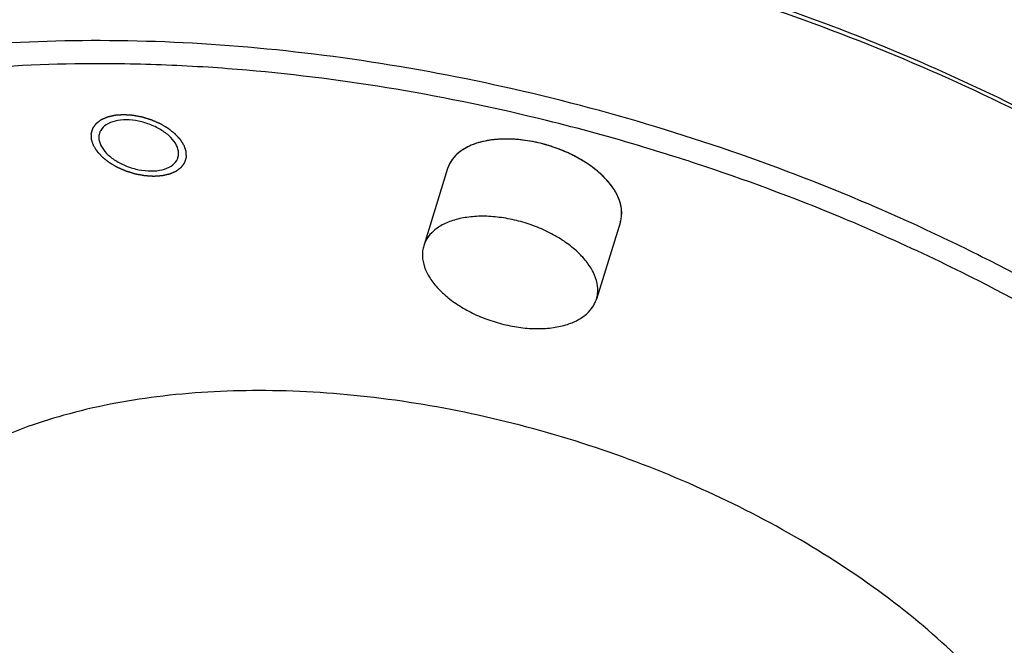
# Model space of a CAD drawing. Header units: millimetres. Extents: x 0 to 594, y 0 to 420.
# Tile 174 of 256: x 505.67 to 508.67, y 325.61 to 327.52. Entities that reach past the tile are written whole.
import ezdxf

# ---------------------------------------------------------------- set-up
doc = ezdxf.new("R2010")
doc.units = ezdxf.units.MM
doc.header["$LTSCALE"] = 32.67
doc.layers.get('0').update_dxf_attribs({"linetype": 'CONTINUOUS'})

msp = doc.modelspace()

# ---------------------------------------------------------------- linework, layer by layer
at = {"color": 7, "linetype": 'CONTINUOUS'}
for p, q in [((506.97605, 327.06422), (506.90343, 326.82922)), ((507.50153, 326.90184), (507.42891, 326.66684))]:
    msp.add_line(p, q, dxfattribs=at)
for points, knots in [([(507.40996, 328.75266), (507.45953, 328.74334), (507.66475, 328.702), (508.02191, 328.61035), (508.47216, 328.45664), (508.90425, 328.2701), (509.31023, 328.05418), (509.68267, 327.81281), (510.01474, 327.5504), (510.30043, 327.27161), (510.53446, 326.98148), (510.65789, 326.7758), (510.70845, 326.67278)], [0, 0, 0, 0, 0.0376084, 0.1560827, 0.2747406, 0.3921012, 0.5067322, 0.6173081, 0.7226713, 0.8219032, 0.9144058, 1, 1, 1, 1]), ([(507.41072, 328.75251), (507.55927, 328.72456), (507.86918, 328.65381), (508.33058, 328.50983), (508.78864, 328.32469), (509.22053, 328.10639), (509.6176, 327.85926), (509.97192, 327.58824), (510.24041, 327.33288), (510.38458, 327.16527), (510.43457, 327.10189)], [0, 0, 0, 0, 0.1290871, 0.2712841, 0.4124439, 0.5506663, 0.6841749, 0.8114036, 0.9310947, 1, 1, 1, 1]), ([(506.07151, 327.88409), (506.20896, 327.88335), (506.49947, 327.86988), (506.94434, 327.81429), (507.40513, 327.72021), (507.86319, 327.59019), (508.30947, 327.42661), (508.73608, 327.23241), (509.13607, 327.01076), (509.50274, 326.76529), (509.80864, 326.51729), (509.98488, 326.34547), (510.05688, 326.26856)], [0, 0, 0, 0, 0.0935804, 0.1977588, 0.3049451, 0.4134692, 0.5216523, 0.62826, 0.7322905, 0.8326577, 0.9283053, 1, 1, 1, 1]), ([(506.0719, 327.89225), (506.21631, 327.89225), (506.51176, 327.87926), (506.95932, 327.82334), (507.4138, 327.73055), (507.86559, 327.60231), (508.30577, 327.44098), (508.72654, 327.24944), (509.12104, 327.03083), (509.4827, 326.78872), (509.79501, 326.53553), (509.97772, 326.35556), (510.05701, 326.26879)], [0, 0, 0, 0, 0.0981674, 0.2007536, 0.3063026, 0.4131691, 0.5197001, 0.6246797, 0.7271217, 0.8259564, 0.9201435, 1, 1, 1, 1]), ([(508.42005, 326.88306), (508.34717, 326.91674), (508.12797, 327.01278), (507.75393, 327.15156), (507.29587, 327.28352), (506.83331, 327.37985), (506.37402, 327.43893), (505.92573, 327.45976), (505.49598, 327.44199), (505.09201, 327.38586), (504.72054, 327.29223), (504.38772, 327.16246), (504.0991, 326.99835), (503.85974, 326.80207), (503.67438, 326.57632), (503.57963, 326.38866), (503.54359, 326.28172), (503.53754, 326.26211)], [0, 0, 0, 0, 0.044407, 0.1323505, 0.2205292, 0.3079051, 0.393521, 0.4764696, 0.5559123, 0.6311639, 0.7017362, 0.767395, 0.8282201, 0.8846855, 0.9377136, 0.9886674, 1, 1, 1, 1]), ([(505.97157, 327.38276), (505.95518, 327.38295), (505.79713, 327.38399), (505.62687, 327.37694), (505.47371, 327.36231), (505.4616, 327.3611)], [0, 0, 0, 0, 0.0962782, 0.9284989, 1, 1, 1, 1]), ([(507.5721, 327.12953), (507.47449, 327.15882), (507.22587, 327.22689), (506.82383, 327.31061), (506.47849, 327.35503), (506.28691, 327.36959), (506.24754, 327.37214)], [0, 0, 0, 0, 0.2265495, 0.5729118, 0.9122975, 1, 1, 1, 1]), ([(506.1517, 327.13444), (506.14735, 327.14332), (506.13406, 327.16066), (506.10698, 327.18175), (506.07347, 327.19851), (506.03659, 327.20937), (505.9997, 327.21337), (505.96609, 327.2101), (505.93854, 327.19971), (505.92267, 327.1849), (505.91815, 327.17441), (505.91721, 327.17135)], [0, 0, 0, 0, 0.1076689, 0.2332617, 0.3712454, 0.5131712, 0.6497815, 0.772921, 0.8777178, 0.9655611, 1, 1, 1, 1]), ([(505.91721, 327.17135), (505.91593, 327.16718), (505.91402, 327.15441), (505.9178, 327.14186), (505.92144, 327.13444)], [0, 0, 0, 0, 0.3425861, 1, 1, 1, 1]), ([(507.15491, 327.15397), (507.13894, 327.15397), (507.1083, 327.15204), (507.06541, 327.14265), (507.02885, 327.12715), (506.99995, 327.10585), (506.98337, 327.08356), (506.97753, 327.06895), (506.97607, 327.06422)], [0, 0, 0, 0, 0.2249498, 0.430743, 0.6154746, 0.7803369, 0.9305688, 1, 1, 1, 1]), ([(507.13357, 327.15335), (507.1299, 327.15313), (507.12425, 327.1527), (507.11862, 327.15213), (507.11664, 327.15191)], [0, 0, 0, 0, 0.6499012, 1, 1, 1, 1]), ([(507.50152, 326.90184), (507.50311, 326.90699), (507.50652, 326.92283), (507.505, 326.95109), (507.49274, 326.98498), (507.47092, 327.01837), (507.44047, 327.05022), (507.40251, 327.07949), (507.35845, 327.10512), (507.3099, 327.12618), (507.2587, 327.14187), (507.20675, 327.15162), (507.17195, 327.15397), (507.15491, 327.15397)], [0, 0, 0, 0, 0.0336486, 0.1008239, 0.174657, 0.2574036, 0.3495291, 0.4501368, 0.5573866, 0.6688263, 0.781659, 0.8929794, 1, 1, 1, 1]), ([(507.19574, 327.15185), (507.19339, 327.15209), (507.18737, 327.15265), (507.18135, 327.15309), (507.17767, 327.1533)], [0, 0, 0, 0, 0.3907131, 1, 1, 1, 1]), ([(505.92144, 327.13444), (505.92579, 327.12557), (505.93908, 327.10823), (505.96616, 327.08714), (505.99967, 327.07038), (506.03655, 327.05952), (506.07344, 327.05552), (506.10705, 327.05879), (506.1346, 327.06918), (506.15047, 327.08399), (506.15499, 327.09448), (506.15593, 327.09754)], [0, 0, 0, 0, 0.1076689, 0.2332617, 0.3712454, 0.5131712, 0.6497815, 0.772921, 0.8777178, 0.9655611, 1, 1, 1, 1]), ([(506.15593, 327.09754), (506.15721, 327.10171), (506.15912, 327.11448), (506.15534, 327.12703), (506.1517, 327.13444)], [0, 0, 0, 0, 0.3425861, 1, 1, 1, 1]), ([(507.02232, 327.1215), (507.02088, 327.12058), (507.01742, 327.11826), (507.01405, 327.11579), (507.01211, 327.11428)], [0, 0, 0, 0, 0.4110227, 1, 1, 1, 1]), ([(507.33715, 327.11407), (507.3336, 327.11564), (507.32782, 327.11811), (507.32199, 327.12046), (507.31975, 327.12135)], [0, 0, 0, 0, 0.6178494, 1, 1, 1, 1]), ([(508.31848, 326.85259), (508.26971, 326.87437), (508.0766, 326.95753), (507.82746, 327.04997), (507.62509, 327.11363), (507.5721, 327.12953)], [0, 0, 0, 0, 0.2011548, 0.7916614, 1, 1, 1, 1]), ([(506.991, 327.09314), (506.98951, 327.09118), (506.98696, 327.08753), (506.98467, 327.0837), (506.9837, 327.08195)], [0, 0, 0, 0, 0.5520368, 1, 1, 1, 1]), ([(507.39419, 327.08364), (507.39236, 327.08481), (507.38723, 327.08802), (507.38203, 327.09111), (507.37866, 327.09305)], [0, 0, 0, 0, 0.3581584, 1, 1, 1, 1]), ([(507.48351, 326.99843), (507.48204, 327.00076), (507.47947, 327.00468), (507.47677, 327.0085), (507.47564, 327.01006)], [0, 0, 0, 0, 0.5886875, 1, 1, 1, 1]), ([(507.50201, 326.95657), (507.50165, 326.95796), (507.50054, 326.96201), (507.49923, 326.96599), (507.49829, 326.96857)], [0, 0, 0, 0, 0.3417531, 1, 1, 1, 1]), ([(507.08229, 326.91897), (507.06632, 326.91897), (507.03568, 326.91704), (506.99279, 326.90766), (506.95623, 326.89215), (506.92733, 326.87085), (506.91075, 326.84856), (506.90491, 326.83396), (506.90345, 326.82922)], [0, 0, 0, 0, 0.2249498, 0.430743, 0.6154746, 0.7803369, 0.9305688, 1, 1, 1, 1]), ([(507.4289, 326.66684), (507.43049, 326.67199), (507.4339, 326.68783), (507.43238, 326.71609), (507.42012, 326.74998), (507.3983, 326.78337), (507.36785, 326.81523), (507.32989, 326.84449), (507.28583, 326.87012), (507.23728, 326.89118), (507.18608, 326.90688), (507.13413, 326.91662), (507.09933, 326.91897), (507.08229, 326.91897)], [0, 0, 0, 0, 0.0336486, 0.1008239, 0.174657, 0.2574036, 0.3495291, 0.4501368, 0.5573866, 0.6688263, 0.781659, 0.8929794, 1, 1, 1, 1]), ([(509.268, 326.39931), (509.18844, 326.45494), (508.97969, 326.59186), (508.69514, 326.75116), (508.48931, 326.85106), (508.42005, 326.88306)], [0, 0, 0, 0, 0.2979146, 0.765834, 1, 1, 1, 1]), ([(509.65103, 326.00604), (509.55306, 326.09446), (509.3382, 326.26972), (508.98384, 326.50932), (508.63768, 326.70312), (508.41072, 326.8114), (508.31848, 326.85259)], [0, 0, 0, 0, 0.2497406, 0.524186, 0.8088014, 1, 1, 1, 1]), ([(506.90345, 326.82922), (506.90186, 326.82407), (506.89845, 326.80823), (506.89997, 326.77997), (506.91222, 326.74608), (506.93404, 326.71269), (506.9645, 326.68084), (507.00246, 326.65157), (507.04652, 326.62594), (507.09506, 326.60488), (507.14627, 326.58919), (507.19821, 326.57944), (507.23302, 326.57709), (507.25006, 326.57709)], [0, 0, 0, 0, 0.0336486, 0.1008239, 0.174657, 0.2574036, 0.3495291, 0.4501368, 0.5573866, 0.6688263, 0.781659, 0.8929794, 1, 1, 1, 1]), ([(507.25006, 326.57709), (507.26603, 326.57709), (507.29667, 326.57902), (507.33955, 326.58841), (507.37612, 326.60391), (507.40502, 326.62521), (507.4216, 326.6475), (507.42744, 326.66211), (507.4289, 326.66684)], [0, 0, 0, 0, 0.2249498, 0.430743, 0.6154746, 0.7803369, 0.9305688, 1, 1, 1, 1]), ([(508.85483, 325.14529), (508.81752, 325.22132), (508.7216, 325.37274), (508.53401, 325.58103), (508.30133, 325.77605), (508.03045, 325.95209), (507.7293, 326.10409), (507.40683, 326.22754), (507.07263, 326.31877), (506.73664, 326.37506), (506.40883, 326.39474), (506.09886, 326.3772), (505.81574, 326.32285), (505.56756, 326.23294), (505.36149, 326.10931), (505.20418, 325.95418), (505.13016, 325.82082), (505.10512, 325.7463), (505.10191, 325.73587)], [0, 0, 0, 0, 0.0575016, 0.1208557, 0.189671, 0.2630517, 0.3397526, 0.418304, 0.4971201, 0.5745987, 0.6492208, 0.7196544, 0.7848739, 0.8443028, 0.8979926, 0.9468219, 0.992615, 1, 1, 1, 1])]:
    msp.add_open_spline(points, degree=3, knots=knots, dxfattribs=at)
for points in [[(505.99457, 327.38244), (505.9869, 327.38257), (505.97923, 327.38267), (505.97157, 327.38276)], [(506.24754, 327.37214), (506.16332, 327.37761), (506.07896, 327.38109), (505.99457, 327.38244)], [(507.11664, 327.15191), (507.09892, 327.14993), (507.08135, 327.14646), (507.06436, 327.14096)], [(507.15491, 327.15398), (507.14779, 327.15398), (507.14068, 327.15377), (507.13357, 327.15335)], [(507.17767, 327.1533), (507.17009, 327.15375), (507.1625, 327.15398), (507.15491, 327.15398)], [(507.25822, 327.14096), (507.23769, 327.14601), (507.2168, 327.1497), (507.19574, 327.15185)], [(507.06436, 327.14096), (507.04963, 327.13619), (507.03535, 327.1299), (507.02232, 327.1215)], [(507.31975, 327.12135), (507.29971, 327.12927), (507.27912, 327.13582), (507.25822, 327.14096)], [(507.01211, 327.11428), (507.00422, 327.10813), (506.99701, 327.10109), (506.991, 327.09314)], [(507.37866, 327.09305), (507.36522, 327.1008), (507.35135, 327.10779), (507.33715, 327.11407)], [(506.9837, 327.08195), (506.98058, 327.07631), (506.97802, 327.07034), (506.9761, 327.06418)], [(507.4407, 327.04845), (507.42626, 327.06152), (507.41061, 327.07319), (507.39419, 327.08364)], [(507.47564, 327.01006), (507.46543, 327.02408), (507.45355, 327.03682), (507.4407, 327.04845)], [(507.49829, 326.96857), (507.49449, 326.97903), (507.48941, 326.98899), (507.48351, 326.99843)], [(507.50491, 326.91761), (507.50653, 326.93059), (507.50527, 326.94387), (507.50201, 326.95657)], [(507.50149, 326.90188), (507.50309, 326.90702), (507.50424, 326.91229), (507.50491, 326.91761)]]:
    msp.add_open_spline(points, degree=3, dxfattribs=at)
at = {"color": 2, "linetype": 'CONTINUOUS'}
for points in [[(506.17473, 327.13444, 72.12697), (506.17377, 327.13595, 72.12863), (506.17233, 327.13822, 72.13112), (506.17041, 327.14124, 72.13444), (506.16897, 327.1435, 72.13692), (506.16777, 327.14539, 72.139), (506.16681, 327.1469, 72.14066), (506.16609, 327.14803, 72.1419), (506.16537, 327.14916, 72.14315), (506.16477, 327.1501, 72.14418), (506.16429, 327.15086, 72.14501), (506.16399, 327.15133, 72.14553), (506.16375, 327.15171, 72.14595), (506.16357, 327.15199, 72.14626), (506.16342, 327.15223, 72.14652), (506.16332, 327.15239, 72.1467), (506.16325, 327.15248, 72.1468), (506.16322, 327.15256, 72.14688), (506.16315, 327.15262, 72.14694), (506.16306, 327.15271, 72.14703), (506.16291, 327.15287, 72.14719), (506.1627, 327.1531, 72.14741), (506.16245, 327.15337, 72.14767), (506.1621, 327.15373, 72.14802), (506.16168, 327.15419, 72.14847), (506.161, 327.15491, 72.14917), (506.16015, 327.15582, 72.15005), (506.15913, 327.15691, 72.15111), (506.1581, 327.158, 72.15217), (506.15674, 327.15945, 72.15358), (506.15504, 327.16127, 72.15534), (506.15334, 327.16308, 72.1571), (506.15198, 327.16453, 72.15851), (506.15095, 327.16562, 72.15957), (506.14993, 327.16671, 72.16063), (506.14908, 327.16762, 72.16151), (506.1484, 327.16834, 72.16222), (506.14798, 327.1688, 72.16266), (506.14763, 327.16916, 72.16301), (506.14738, 327.16943, 72.16327), (506.14717, 327.16966, 72.16349), (506.14702, 327.16982, 72.16365), (506.14693, 327.16991, 72.16374), (506.14687, 327.16998, 72.16381), (506.14679, 327.17004, 72.16385), (506.14668, 327.17012, 72.16393), (506.14649, 327.17027, 72.16405), (506.14623, 327.17048, 72.16422), (506.14591, 327.17073, 72.16443), (506.14548, 327.17106, 72.1647), (506.14494, 327.17148, 72.16505), (506.14409, 327.17215, 72.1656), (506.14302, 327.17299, 72.1663), (506.14173, 327.17399, 72.16713), (506.14045, 327.175, 72.16796), (506.13874, 327.17634, 72.16907), (506.1366, 327.17801, 72.17045), (506.13446, 327.17968, 72.17184), (506.13275, 327.18102, 72.17295), (506.13146, 327.18203, 72.17378), (506.13018, 327.18303, 72.17461), (506.12911, 327.18387, 72.1753), (506.12825, 327.18454, 72.17585), (506.12772, 327.18496, 72.1762), (506.12729, 327.18529, 72.17648), (506.12697, 327.18554, 72.17669), (506.1267, 327.18575, 72.17686), (506.12651, 327.1859, 72.17698), (506.1264, 327.18598, 72.17705), (506.12633, 327.18605, 72.17711), (506.12623, 327.1861, 72.17714), (506.1261, 327.18617, 72.17719), (506.12588, 327.1863, 72.17727), (506.12556, 327.18649, 72.17739), (506.12518, 327.18672, 72.17754), (506.12467, 327.18701, 72.17773), (506.12404, 327.18739, 72.17797), (506.12302, 327.18798, 72.17836), (506.12175, 327.18873, 72.17884), (506.12022, 327.18963, 72.17942), (506.1187, 327.19052, 72.18), (506.11666, 327.19172, 72.18078), (506.11412, 327.19321, 72.18174), (506.11157, 327.1947, 72.18271), (506.10954, 327.1959, 72.18349), (506.10801, 327.19679, 72.18407), (506.10649, 327.19769, 72.18465), (506.10522, 327.19844, 72.18513), (506.1042, 327.19903, 72.18552), (506.10356, 327.19941, 72.18576), (506.10305, 327.1997, 72.18595), (506.10267, 327.19993, 72.1861), (506.10235, 327.20011, 72.18622), (506.10213, 327.20025, 72.1863), (506.102, 327.20032, 72.18635), (506.10191, 327.20038, 72.18639), (506.10181, 327.20042, 72.1864), (506.10167, 327.20048, 72.18643), (506.10143, 327.20059, 72.18647), (506.10108, 327.20074, 72.18653), (506.10067, 327.20092, 72.1866), (506.10011, 327.20116, 72.1867), (506.09942, 327.20146, 72.18682), (506.09832, 327.20194, 72.18701), (506.09694, 327.20254, 72.18725), (506.09528, 327.20326, 72.18754), (506.09363, 327.20399, 72.18782), (506.09142, 327.20495, 72.18821), (506.08866, 327.20615, 72.18869), (506.0859, 327.20735, 72.18916), (506.08369, 327.20832, 72.18955), (506.08203, 327.20904, 72.18984), (506.08037, 327.20976, 72.19012), (506.07899, 327.21036, 72.19036), (506.07789, 327.21084, 72.19055), (506.0772, 327.21114, 72.19067), (506.07665, 327.21139, 72.19077), (506.07623, 327.21157, 72.19084), (506.07589, 327.21172, 72.1909), (506.07565, 327.21182, 72.19094), (506.07551, 327.21188, 72.19097), (506.07541, 327.21193, 72.19099), (506.0753, 327.21196, 72.19098), (506.07515, 327.21201, 72.19098), (506.07489, 327.21208, 72.19098), (506.07453, 327.2122, 72.19098), (506.07409, 327.21233, 72.19098), (506.07351, 327.21251, 72.19098), (506.07278, 327.21273, 72.19098), (506.07162, 327.21309, 72.19098), (506.07016, 327.21354, 72.19097), (506.06841, 327.21408, 72.19097), (506.06666, 327.21461, 72.19096), (506.06433, 327.21533, 72.19096), (506.06141, 327.21623, 72.19095), (506.0585, 327.21712, 72.19094), (506.05617, 327.21784, 72.19094), (506.05442, 327.21838, 72.19094), (506.05267, 327.21891, 72.19093), (506.05121, 327.21936, 72.19093), (506.05005, 327.21972, 72.19092), (506.04932, 327.21994, 72.19092), (506.04873, 327.22012, 72.19092), (506.0483, 327.22026, 72.19092), (506.04793, 327.22037, 72.19092), (506.04768, 327.22045, 72.19092), (506.04753, 327.22049, 72.19092), (506.04742, 327.22053, 72.19092), (506.04731, 327.22055, 72.1909), (506.04716, 327.22058, 72.19088), (506.0469, 327.22062, 72.19083), (506.04653, 327.22069, 72.19077), (506.04609, 327.22078, 72.1907), (506.0455, 327.22089, 72.1906), (506.04476, 327.22102, 72.19048), (506.04358, 327.22125, 72.19028), (506.0421, 327.22152, 72.19003), (506.04032, 327.22186, 72.18974), (506.03855, 327.22219, 72.18944), (506.03618, 327.22263, 72.18905), (506.03322, 327.22319, 72.18856), (506.03027, 327.22374, 72.18806), (506.0279, 327.22418, 72.18767), (506.02612, 327.22452, 72.18737), (506.02435, 327.22485, 72.18708), (506.02287, 327.22513, 72.18683), (506.02169, 327.22535, 72.18663), (506.02095, 327.22549, 72.18651), (506.02036, 327.2256, 72.18641), (506.01991, 327.22568, 72.18634), (506.01954, 327.22575, 72.18628), (506.01928, 327.2258, 72.18624), (506.01914, 327.22582, 72.18621), (506.01903, 327.22585, 72.1862), (506.01892, 327.22585, 72.18615), (506.01877, 327.22586, 72.18611), (506.01851, 327.22588, 72.18602), (506.01814, 327.2259, 72.1859), (506.0177, 327.22593, 72.18575), (506.01712, 327.22597, 72.18555), (506.01638, 327.22602, 72.18531), (506.01521, 327.2261, 72.18492), (506.01374, 327.22619, 72.18443), (506.01197, 327.22631, 72.18384), (506.01021, 327.22642, 72.18325), (506.00786, 327.22657, 72.18247), (506.00492, 327.22677, 72.18149), (506.00198, 327.22696, 72.18051), (505.99963, 327.22711, 72.17972), (505.99787, 327.22723, 72.17913), (505.9961, 327.22734, 72.17855), (505.99463, 327.22744, 72.17806), (505.99346, 327.22751, 72.17766), (505.99272, 327.22756, 72.17742), (505.99214, 327.2276, 72.17722), (505.9917, 327.22763, 72.17708), (505.99133, 327.22765, 72.17695), (505.99107, 327.22767, 72.17687), (505.99093, 327.22768, 72.17682), (505.99081, 327.22769, 72.17679), (505.99071, 327.22768, 72.17673), (505.99058, 327.22767, 72.17666), (505.99034, 327.22765, 72.17654), (505.99, 327.22763, 72.17636), (505.9896, 327.2276, 72.17615), (505.98906, 327.22757, 72.17587), (505.98838, 327.22752, 72.17552), (505.9873, 327.22745, 72.17497), (505.98595, 327.22735, 72.17427), (505.98432, 327.22724, 72.17343), (505.9827, 327.22713, 72.17259), (505.98054, 327.22698, 72.17147), (505.97783, 327.2268, 72.17008), (505.97513, 327.22661, 72.16868), (505.97296, 327.22647, 72.16756), (505.97134, 327.22635, 72.16673), (505.96972, 327.22624, 72.16589), (505.96837, 327.22615, 72.16519), (505.96728, 327.22608, 72.16463), (505.96661, 327.22603, 72.16428), (505.96607, 327.22599, 72.164), (505.96566, 327.22597, 72.16379), (505.96532, 327.22594, 72.16362), (505.96509, 327.22593, 72.1635), (505.96495, 327.22592, 72.16343), (505.96485, 327.22591, 72.16338), (505.96476, 327.22589, 72.16331), (505.96464, 327.22586, 72.16322), (505.96443, 327.22581, 72.16306), (505.96412, 327.22575, 72.16284), (505.96376, 327.22566, 72.16258), (505.96328, 327.22555, 72.16222), (505.96267, 327.22542, 72.16178), (505.9617, 327.2252, 72.16107), (505.96049, 327.22492, 72.16018), (505.95904, 327.2246, 72.15912), (505.95759, 327.22427, 72.15806), (505.95565, 327.22383, 72.15664), (505.95323, 327.22328, 72.15487), (505.95081, 327.22273, 72.15309), (505.94888, 327.22229, 72.15167), (505.94743, 327.22197, 72.15061), (505.94597, 327.22164, 72.14955), (505.94476, 327.22136, 72.14866), (505.9438, 327.22114, 72.14795), (505.94319, 327.22101, 72.14751), (505.94271, 327.2209, 72.14715), (505.94234, 327.22082, 72.14689), (505.94204, 327.22075, 72.14667), (505.94183, 327.2207, 72.14651), (505.94171, 327.22067, 72.14642), (505.94161, 327.22065, 72.14636), (505.94154, 327.22062, 72.14628), (505.94144, 327.22057, 72.14617), (505.94126, 327.22049, 72.14599), (505.94101, 327.22038, 72.14573), (505.9407, 327.22025, 72.14542), (505.94029, 327.22007, 72.145), (505.93978, 327.21985, 72.14448), (505.93896, 327.21949, 72.14365), (505.93794, 327.21905, 72.14261), (505.93671, 327.21851, 72.14136), (505.93549, 327.21798, 72.14011), (505.93385, 327.21727, 72.13845), (505.93181, 327.21638, 72.13637), (505.92977, 327.21549, 72.13428), (505.92813, 327.21478, 72.13262), (505.92691, 327.21424, 72.13137), (505.92568, 327.21371, 72.13012), (505.92466, 327.21326, 72.12908), (505.92384, 327.21291, 72.12825), (505.92333, 327.21269, 72.12773), (505.92292, 327.21251, 72.12731), (505.92262, 327.21237, 72.127), (505.92236, 327.21226, 72.12674), (505.92218, 327.21219, 72.12656), (505.92208, 327.21214, 72.12645), (505.922, 327.21211, 72.12638), (505.92194, 327.21206, 72.12629), (505.92186, 327.212, 72.12617), (505.92172, 327.21189, 72.12596), (505.92152, 327.21174, 72.12567), (505.92128, 327.21156, 72.12532), (505.92095, 327.21131, 72.12484), (505.92055, 327.21101, 72.12426), (505.91991, 327.21052, 72.12331), (505.9191, 327.20991, 72.12214), (505.91813, 327.20917, 72.12073), (505.91717, 327.20844, 72.11931), (505.91588, 327.20746, 72.11743), (505.91426, 327.20624, 72.11508), (505.91265, 327.20502, 72.11272), (505.91136, 327.20404, 72.11084), (505.91039, 327.20331, 72.10943), (505.90943, 327.20258, 72.10802), (505.90862, 327.20196, 72.10684), (505.90797, 327.20148, 72.1059), (505.90757, 327.20117, 72.10531), (505.90725, 327.20093, 72.10484), (505.90701, 327.20074, 72.10449), (505.90681, 327.20059, 72.10419), (505.90666, 327.20048, 72.10399), (505.90658, 327.20042, 72.10387), (505.90652, 327.20038, 72.10378), (505.90648, 327.20032, 72.10369), (505.90643, 327.20025, 72.10356), (505.90634, 327.20012, 72.10335), (505.9062, 327.19994, 72.10304), (505.90604, 327.19972, 72.10267), (505.90583, 327.19942, 72.10218), (505.90557, 327.19906, 72.10157), (505.90514, 327.19847, 72.10059), (505.90461, 327.19774, 72.09936), (505.90397, 327.19686, 72.09789), (505.90333, 327.19598, 72.09642), (505.90248, 327.19481, 72.09445), (505.90142, 327.19335, 72.092), (505.90035, 327.19188, 72.08955), (505.8995, 327.19071, 72.08758), (505.89886, 327.18983, 72.08611), (505.89822, 327.18895, 72.08464), (505.89769, 327.18822, 72.08341), (505.89727, 327.18763, 72.08243), (505.897, 327.18727, 72.08182), (505.89679, 327.18697, 72.08133), (505.89663, 327.18675, 72.08096), (505.8965, 327.18657, 72.08065), (505.8964, 327.18644, 72.08044), (505.89635, 327.18637, 72.08031), (505.8963, 327.18632, 72.08022), (505.89629, 327.18625, 72.08013), (505.89626, 327.18617, 72.08), (505.89622, 327.18602, 72.07978), (505.89616, 327.18581, 72.07947), (505.89608, 327.18556, 72.0791), (505.89598, 327.18523, 72.0786), (505.89585, 327.18481, 72.07797), (505.89565, 327.18414, 72.07697), (505.8954, 327.18331, 72.07572), (505.89509, 327.18231, 72.07422), (505.89479, 327.1813, 72.07272), (505.89438, 327.17997, 72.07072), (505.89387, 327.1783, 72.06822), (505.89337, 327.17663, 72.06572), (505.89296, 327.17529, 72.06372), (505.89265, 327.17429, 72.06222), (505.89235, 327.17328, 72.06072), (505.8921, 327.17245, 72.05947), (505.89189, 327.17178, 72.05847), (505.89177, 327.17136, 72.05785), (505.89167, 327.17103, 72.05735), (505.89159, 327.17078, 72.05697), (505.89153, 327.17057, 72.05666), (505.89148, 327.17042, 72.05644), (505.89146, 327.17034, 72.05631), (505.89143, 327.17028, 72.05622), (505.89144, 327.17021, 72.05613), (505.89144, 327.17012, 72.05601), (505.89145, 327.16996, 72.05579), (505.89146, 327.16973, 72.05548), (505.89147, 327.16946, 72.05512), (505.89148, 327.1691, 72.05463), (505.8915, 327.16865, 72.05401), (505.89153, 327.16792, 72.05303), (505.89156, 327.16701, 72.05181), (505.8916, 327.16593, 72.05034), (505.89164, 327.16484, 72.04887), (505.8917, 327.16339, 72.04691), (505.89176, 327.16158, 72.04445), (505.89183, 327.15976, 72.042), (505.89189, 327.15831, 72.04004), (505.89193, 327.15723, 72.03857), (505.89197, 327.15614, 72.0371), (505.892, 327.15523, 72.03587), (505.89203, 327.15451, 72.03489), (505.89205, 327.15405, 72.03428), (505.89206, 327.15369, 72.03379), (505.89207, 327.15342, 72.03342), (505.89208, 327.15319, 72.03312), (505.89209, 327.15303, 72.0329), (505.89209, 327.15294, 72.03278), (505.89209, 327.15288, 72.03269), (505.89212, 327.1528, 72.0326), (505.89215, 327.15271, 72.03248), (505.89221, 327.15254, 72.03228), (505.89229, 327.1523, 72.03198), (505.89239, 327.15201, 72.03163), (505.89252, 327.15163, 72.03116), (505.89269, 327.15115, 72.03057), (505.89295, 327.15038, 72.02964), (505.89328, 327.14942, 72.02846), (505.89367, 327.14827, 72.02705), (505.89407, 327.14712, 72.02564), (505.89459, 327.14558, 72.02376), (505.89525, 327.14366, 72.02142), (505.89604, 327.14136, 72.0186), (505.8971, 327.13828, 72.01484), (505.89788, 327.13598, 72.01202), (505.89841, 327.13444, 72.01014)], [(505.89841, 327.13444, 72.01014), (505.89937, 327.13294, 72.00849), (505.90081, 327.13067, 72.006), (505.90273, 327.12765, 72.00268), (505.90417, 327.12539, 72.00019), (505.90537, 327.1235, 71.99812), (505.90633, 327.12199, 71.99646), (505.90705, 327.12086, 71.99521), (505.90777, 327.11973, 71.99397), (505.90837, 327.11879, 71.99293), (505.90885, 327.11803, 71.9921), (505.90915, 327.11756, 71.99158), (505.90939, 327.11718, 71.99117), (505.90957, 327.1169, 71.99086), (505.90972, 327.11666, 71.9906), (505.90982, 327.1165, 71.99042), (505.90989, 327.1164, 71.99032), (505.90992, 327.11633, 71.99023), (505.91, 327.11627, 71.99017), (505.91008, 327.11618, 71.99008), (505.91023, 327.11602, 71.98993), (505.91044, 327.11579, 71.98971), (505.9107, 327.11552, 71.98944), (505.91104, 327.11515, 71.98909), (505.91146, 327.1147, 71.98865), (505.91214, 327.11397, 71.98794), (505.91299, 327.11307, 71.98706), (505.91402, 327.11198, 71.98601), (505.91504, 327.11089, 71.98495), (505.9164, 327.10944, 71.98354), (505.9181, 327.10762, 71.98177), (505.9198, 327.10581, 71.98001), (505.92117, 327.10436, 71.9786), (505.92219, 327.10327, 71.97754), (505.92321, 327.10218, 71.97648), (505.92406, 327.10127, 71.9756), (505.92474, 327.10055, 71.9749), (505.92517, 327.10009, 71.97446), (505.92551, 327.09973, 71.9741), (505.92576, 327.09946, 71.97384), (505.92598, 327.09923, 71.97362), (505.92612, 327.09907, 71.97346), (505.92621, 327.09898, 71.97338), (505.92627, 327.09891, 71.97331), (505.92635, 327.09885, 71.97326), (505.92646, 327.09877, 71.97319), (505.92665, 327.09862, 71.97307), (505.92691, 327.09841, 71.9729), (505.92724, 327.09816, 71.97269), (505.92766, 327.09783, 71.97241), (505.9282, 327.09741, 71.97206), (505.92905, 327.09674, 71.97151), (505.93012, 327.0959, 71.97082), (505.93141, 327.0949, 71.96999), (505.93269, 327.09389, 71.96916), (505.9344, 327.09255, 71.96805), (505.93654, 327.09088, 71.96666), (505.93868, 327.08921, 71.96528), (505.9404, 327.08787, 71.96417), (505.94168, 327.08686, 71.96334), (505.94296, 327.08586, 71.96251), (505.94403, 327.08502, 71.96181), (505.94489, 327.08435, 71.96126), (505.94543, 327.08393, 71.96091), (505.94585, 327.0836, 71.96064), (505.94617, 327.08335, 71.96043), (505.94644, 327.08314, 71.96026), (505.94663, 327.08299, 71.96013), (505.94674, 327.08291, 71.96007), (505.94681, 327.08284, 71.96001), (505.94691, 327.08279, 71.95998), (505.94704, 327.08271, 71.95993), (505.94726, 327.08258, 71.95985), (505.94758, 327.0824, 71.95972), (505.94796, 327.08217, 71.95958), (505.94847, 327.08188, 71.95939), (505.94911, 327.0815, 71.95914), (505.95012, 327.0809, 71.95876), (505.95139, 327.08016, 71.95827), (505.95292, 327.07926, 71.95769), (505.95445, 327.07837, 71.95711), (505.95648, 327.07717, 71.95634), (505.95902, 327.07568, 71.95537), (505.96157, 327.07419, 71.9544), (505.9636, 327.07299, 71.95363), (505.96513, 327.0721, 71.95305), (505.96665, 327.0712, 71.95247), (505.96793, 327.07045, 71.95199), (505.96894, 327.06986, 71.9516), (505.96958, 327.06948, 71.95136), (505.97009, 327.06918, 71.95116), (505.97047, 327.06896, 71.95102), (505.97079, 327.06877, 71.9509), (505.97101, 327.06864, 71.95081), (505.97114, 327.06857, 71.95077), (505.97123, 327.06851, 71.95072), (505.97134, 327.06847, 71.95071), (505.97147, 327.06841, 71.95068), (505.97172, 327.0683, 71.95064), (505.97206, 327.06815, 71.95058), (505.97247, 327.06797, 71.95051), (505.97303, 327.06773, 71.95042), (505.97372, 327.06743, 71.9503), (505.97482, 327.06695, 71.95011), (505.9762, 327.06635, 71.94987), (505.97786, 327.06563, 71.94958), (505.97951, 327.0649, 71.94929), (505.98172, 327.06394, 71.94891), (505.98448, 327.06274, 71.94843), (505.98724, 327.06153, 71.94795), (505.98945, 327.06057, 71.94757), (505.99111, 327.05985, 71.94728), (505.99277, 327.05913, 71.94699), (505.99415, 327.05853, 71.94675), (505.99525, 327.05805, 71.94656), (505.99594, 327.05774, 71.94644), (505.99649, 327.0575, 71.94635), (505.99691, 327.05732, 71.94627), (505.99725, 327.05717, 71.94621), (505.99749, 327.05707, 71.94617), (505.99763, 327.05701, 71.94615), (505.99773, 327.05696, 71.94613), (505.99785, 327.05693, 71.94613), (505.99799, 327.05688, 71.94613), (505.99825, 327.05681, 71.94613), (505.99861, 327.05669, 71.94613), (505.99905, 327.05656, 71.94613), (505.99963, 327.05638, 71.94613), (506.00036, 327.05616, 71.94614), (506.00153, 327.0558, 71.94614), (506.00298, 327.05535, 71.94614), (506.00473, 327.05481, 71.94615), (506.00648, 327.05428, 71.94615), (506.00881, 327.05356, 71.94616), (506.01173, 327.05266, 71.94616), (506.01464, 327.05177, 71.94617), (506.01697, 327.05105, 71.94618), (506.01872, 327.05051, 71.94618), (506.02047, 327.04998, 71.94618), (506.02193, 327.04953, 71.94619), (506.0231, 327.04917, 71.94619), (506.02382, 327.04895, 71.94619), (506.02441, 327.04877, 71.94619), (506.02484, 327.04863, 71.94619), (506.02521, 327.04852, 71.9462), (506.02546, 327.04844, 71.9462), (506.02561, 327.0484, 71.9462), (506.02572, 327.04836, 71.94619), (506.02583, 327.04834, 71.94622), (506.02598, 327.04831, 71.94624), (506.02624, 327.04827, 71.94628), (506.02661, 327.0482, 71.94634), (506.02705, 327.04811, 71.94642), (506.02764, 327.048, 71.94652), (506.02838, 327.04786, 71.94664), (506.02956, 327.04764, 71.94684), (506.03104, 327.04737, 71.94708), (506.03282, 327.04703, 71.94738), (506.03459, 327.0467, 71.94767), (506.03696, 327.04626, 71.94807), (506.03992, 327.0457, 71.94856), (506.04288, 327.04515, 71.94905), (506.04524, 327.04471, 71.94945), (506.04702, 327.04437, 71.94974), (506.04879, 327.04404, 71.95004), (506.05027, 327.04376, 71.95028), (506.05145, 327.04354, 71.95048), (506.05219, 327.0434, 71.9506), (506.05278, 327.04329, 71.9507), (506.05323, 327.04321, 71.95078), (506.0536, 327.04314, 71.95084), (506.05386, 327.04309, 71.95088), (506.05401, 327.04306, 71.95091), (506.05412, 327.04304, 71.95092), (506.05423, 327.04304, 71.95096), (506.05437, 327.04303, 71.95101), (506.05463, 327.04301, 71.9511), (506.055, 327.04299, 71.95122), (506.05544, 327.04296, 71.95136), (506.05603, 327.04292, 71.95156), (506.05676, 327.04287, 71.95181), (506.05794, 327.04279, 71.9522), (506.05941, 327.0427, 71.95269), (506.06117, 327.04258, 71.95328), (506.06293, 327.04247, 71.95386), (506.06528, 327.04231, 71.95465), (506.06822, 327.04212, 71.95563), (506.07116, 327.04193, 71.95661), (506.07351, 327.04178, 71.95739), (506.07527, 327.04166, 71.95798), (506.07704, 327.04155, 71.95857), (506.07851, 327.04145, 71.95906), (506.07968, 327.04138, 71.95945), (506.08042, 327.04133, 71.9597), (506.081, 327.04129, 71.95989), (506.08145, 327.04126, 71.96004), (506.08181, 327.04124, 71.96016), (506.08207, 327.04122, 71.96025), (506.08222, 327.04121, 71.9603), (506.08233, 327.0412, 71.96033), (506.08243, 327.04121, 71.96039), (506.08256, 327.04122, 71.96046), (506.0828, 327.04124, 71.96058), (506.08314, 327.04126, 71.96075), (506.08354, 327.04129, 71.96096), (506.08408, 327.04132, 71.96124), (506.08476, 327.04137, 71.96159), (506.08584, 327.04144, 71.96215), (506.0872, 327.04154, 71.96285), (506.08882, 327.04165, 71.96369), (506.09044, 327.04176, 71.96452), (506.0926, 327.04191, 71.96564), (506.09531, 327.04209, 71.96704), (506.09801, 327.04228, 71.96843), (506.10018, 327.04242, 71.96955), (506.1018, 327.04254, 71.97039), (506.10342, 327.04265, 71.97123), (506.10477, 327.04274, 71.97193), (506.10586, 327.04281, 71.97248), (506.10653, 327.04286, 71.97283), (506.10707, 327.0429, 71.97311), (506.10748, 327.04292, 71.97332), (506.10782, 327.04295, 71.9735), (506.10805, 327.04296, 71.97362), (506.10819, 327.04297, 71.97369), (506.10829, 327.04298, 71.97374), (506.10838, 327.043, 71.97381), (506.1085, 327.04303, 71.9739), (506.10871, 327.04308, 71.97405), (506.10902, 327.04314, 71.97427), (506.10938, 327.04323, 71.97454), (506.10986, 327.04334, 71.97489), (506.11047, 327.04347, 71.97534), (506.11144, 327.04369, 71.97605), (506.11265, 327.04397, 71.97693), (506.1141, 327.04429, 71.978), (506.11555, 327.04462, 71.97906), (506.11749, 327.04506, 71.98048), (506.11991, 327.04561, 71.98225), (506.12233, 327.04616, 71.98402), (506.12426, 327.04659, 71.98544), (506.12571, 327.04692, 71.9865), (506.12717, 327.04725, 71.98757), (506.12838, 327.04753, 71.98845), (506.12934, 327.04775, 71.98916), (506.12995, 327.04788, 71.98961), (506.13043, 327.04799, 71.98996), (506.1308, 327.04807, 71.99023), (506.1311, 327.04814, 71.99045), (506.13131, 327.04819, 71.9906), (506.13143, 327.04822, 71.99069), (506.13153, 327.04823, 71.99076), (506.1316, 327.04827, 71.99084), (506.1317, 327.04832, 71.99094), (506.13188, 327.04839, 71.99112), (506.13214, 327.04851, 71.99138), (506.13244, 327.04864, 71.9917), (506.13285, 327.04882, 71.99211), (506.13336, 327.04904, 71.99263), (506.13418, 327.0494, 71.99346), (506.1352, 327.04984, 71.99451), (506.13643, 327.05037, 71.99575), (506.13765, 327.05091, 71.997), (506.13929, 327.05162, 71.99867), (506.14133, 327.05251, 72.00075), (506.14337, 327.0534, 72.00283), (506.14501, 327.05411, 72.0045), (506.14623, 327.05465, 72.00575), (506.14746, 327.05518, 72.00699), (506.14848, 327.05562, 72.00803), (506.1493, 327.05598, 72.00887), (506.14981, 327.0562, 72.00939), (506.15022, 327.05638, 72.0098), (506.15053, 327.05651, 72.01012), (506.15078, 327.05663, 72.01038), (506.15096, 327.0567, 72.01056), (506.15106, 327.05675, 72.01066), (506.15114, 327.05678, 72.01074), (506.1512, 327.05683, 72.01083), (506.15128, 327.05689, 72.01095), (506.15142, 327.057, 72.01115), (506.15162, 327.05715, 72.01145), (506.15186, 327.05733, 72.0118), (506.15219, 327.05758, 72.01227), (506.15259, 327.05788, 72.01286), (506.15323, 327.05837, 72.0138), (506.15404, 327.05898, 72.01498), (506.15501, 327.05971, 72.01639), (506.15598, 327.06045, 72.0178), (506.15727, 327.06143, 72.01968), (506.15888, 327.06265, 72.02204), (506.16049, 327.06387, 72.02439), (506.16178, 327.06485, 72.02627), (506.16275, 327.06558, 72.02769), (506.16372, 327.06631, 72.0291), (506.16452, 327.06692, 72.03028), (506.16517, 327.06741, 72.03122), (506.16557, 327.06772, 72.03181), (506.16589, 327.06796, 72.03228), (506.16613, 327.06815, 72.03263), (506.16634, 327.0683, 72.03292), (506.16648, 327.06841, 72.03313), (506.16656, 327.06847, 72.03325), (506.16662, 327.06851, 72.03333), (506.16666, 327.06857, 72.03343), (506.16671, 327.06864, 72.03355), (506.1668, 327.06877, 72.03377), (506.16694, 327.06895, 72.03407), (506.1671, 327.06917, 72.03444), (506.16731, 327.06947, 72.03493), (506.16758, 327.06983, 72.03554), (506.168, 327.07042, 72.03653), (506.16853, 327.07115, 72.03775), (506.16917, 327.07203, 72.03923), (506.16981, 327.07291, 72.0407), (506.17066, 327.07408, 72.04266), (506.17173, 327.07554, 72.04511), (506.17279, 327.07701, 72.04757), (506.17364, 327.07818, 72.04953), (506.17428, 327.07906, 72.051), (506.17492, 327.07994, 72.05248), (506.17545, 327.08067, 72.0537), (506.17588, 327.08126, 72.05468), (506.17614, 327.08162, 72.0553), (506.17635, 327.08192, 72.05579), (506.17651, 327.08214, 72.05616), (506.17665, 327.08232, 72.05646), (506.17674, 327.08245, 72.05668), (506.17679, 327.08252, 72.0568), (506.17684, 327.08257, 72.05689), (506.17685, 327.08264, 72.05699), (506.17688, 327.08272, 72.05711), (506.17692, 327.08287, 72.05733), (506.17699, 327.08308, 72.05764), (506.17706, 327.08333, 72.05802), (506.17716, 327.08366, 72.05852), (506.17729, 327.08408, 72.05914), (506.17749, 327.08475, 72.06014), (506.17775, 327.08558, 72.06139), (506.17805, 327.08658, 72.06289), (506.17836, 327.08759, 72.06439), (506.17876, 327.08892, 72.06639), (506.17927, 327.09059, 72.06889), (506.17978, 327.09226, 72.07139), (506.18018, 327.0936, 72.07339), (506.18049, 327.0946, 72.07489), (506.18079, 327.09561, 72.07639), (506.18104, 327.09644, 72.07764), (506.18125, 327.09711, 72.07864), (506.18137, 327.09753, 72.07927), (506.18148, 327.09786, 72.07977), (506.18155, 327.09811, 72.08014), (506.18162, 327.09832, 72.08046), (506.18166, 327.09847, 72.08068), (506.18168, 327.09855, 72.0808), (506.18171, 327.09861, 72.0809), (506.1817, 327.09868, 72.08099), (506.1817, 327.09877, 72.08111), (506.18169, 327.09893, 72.08132), (506.18168, 327.09916, 72.08163), (506.18167, 327.09943, 72.082), (506.18166, 327.09979, 72.08249), (506.18164, 327.10024, 72.0831), (506.18162, 327.10097, 72.08408), (506.18158, 327.10188, 72.08531), (506.18154, 327.10296, 72.08678), (506.1815, 327.10405, 72.08825), (506.18144, 327.1055, 72.09021), (506.18138, 327.10731, 72.09266), (506.18131, 327.10913, 72.09511), (506.18125, 327.11058, 72.09707), (506.18121, 327.11166, 72.09854), (506.18117, 327.11275, 72.10001), (506.18114, 327.11366, 72.10124), (506.18111, 327.11438, 72.10222), (506.18109, 327.11484, 72.10283), (506.18108, 327.1152, 72.10332), (506.18107, 327.11547, 72.10369), (506.18106, 327.1157, 72.104), (506.18106, 327.11586, 72.10421), (506.18105, 327.11595, 72.10433), (506.18105, 327.11601, 72.10443), (506.18102, 327.11609, 72.10451), (506.18099, 327.11618, 72.10463), (506.18093, 327.11635, 72.10484), (506.18085, 327.11659, 72.10513), (506.18075, 327.11688, 72.10548), (506.18062, 327.11726, 72.10595), (506.18046, 327.11774, 72.10654), (506.18019, 327.11851, 72.10748), (506.17986, 327.11947, 72.10865), (506.17947, 327.12062, 72.11006), (506.17907, 327.12177, 72.11147), (506.17855, 327.12331, 72.11335), (506.17789, 327.12523, 72.1157), (506.1771, 327.12753, 72.11852), (506.17605, 327.13061, 72.12227), (506.17526, 327.13291, 72.12509), (506.17473, 327.13444, 72.12697)]]:
    msp.add_open_spline(points, degree=3, knots=[0, 0, 0, 0, 0.015625, 0.0234375, 0.03125, 0.0390625, 0.0429688, 0.046875, 0.0507812, 0.0546875, 0.0566406, 0.0585938, 0.0595703, 0.0605469, 0.0615234, 0.0620117, 0.0622559, 0.0625, 0.0627441, 0.0629883, 0.0634766, 0.0644531, 0.0654297, 0.0664062, 0.0683594, 0.0703125, 0.0742188, 0.078125, 0.0820312, 0.0859375, 0.09375, 0.1015625, 0.1054688, 0.109375, 0.1132812, 0.1171875, 0.1191406, 0.1210938, 0.1220703, 0.1230469, 0.1240234, 0.1245117, 0.1247559, 0.125, 0.1252441, 0.1254883, 0.1259766, 0.1269531, 0.1279297, 0.1289062, 0.1308594, 0.1328125, 0.1367188, 0.140625, 0.1445312, 0.1484375, 0.15625, 0.1640625, 0.1679688, 0.171875, 0.1757812, 0.1796875, 0.1816406, 0.1835938, 0.1845703, 0.1855469, 0.1865234, 0.1870117, 0.1872559, 0.1875, 0.1877441, 0.1879883, 0.1884766, 0.1894531, 0.1904297, 0.1914062, 0.1933594, 0.1953125, 0.1992188, 0.203125, 0.2070312, 0.2109375, 0.21875, 0.2265625, 0.2304688, 0.234375, 0.2382812, 0.2421875, 0.2441406, 0.2460938, 0.2470703, 0.2480469, 0.2490234, 0.2495117, 0.2497559, 0.25, 0.2502441, 0.2504883, 0.2509766, 0.2519531, 0.2529297, 0.2539062, 0.2558594, 0.2578125, 0.2617188, 0.265625, 0.2695312, 0.2734375, 0.28125, 0.2890625, 0.2929688, 0.296875, 0.3007812, 0.3046875, 0.3066406, 0.3085938, 0.3095703, 0.3105469, 0.3115234, 0.3120117, 0.3122559, 0.3125, 0.3127441, 0.3129883, 0.3134766, 0.3144531, 0.3154297, 0.3164062, 0.3183594, 0.3203125, 0.3242188, 0.328125, 0.3320312, 0.3359375, 0.34375, 0.3515625, 0.3554688, 0.359375, 0.3632812, 0.3671875, 0.3691406, 0.3710938, 0.3720703, 0.3730469, 0.3740234, 0.3745117, 0.3747559, 0.375, 0.3752441, 0.3754883, 0.3759766, 0.3769531, 0.3779297, 0.3789062, 0.3808594, 0.3828125, 0.3867188, 0.390625, 0.3945312, 0.3984375, 0.40625, 0.4140625, 0.4179688, 0.421875, 0.4257812, 0.4296875, 0.4316406, 0.4335938, 0.4345703, 0.4355469, 0.4365234, 0.4370117, 0.4372559, 0.4375, 0.4377441, 0.4379883, 0.4384766, 0.4394531, 0.4404297, 0.4414062, 0.4433594, 0.4453125, 0.4492188, 0.453125, 0.4570312, 0.4609375, 0.46875, 0.4765625, 0.4804688, 0.484375, 0.4882812, 0.4921875, 0.4941406, 0.4960938, 0.4970703, 0.4980469, 0.4990234, 0.4995117, 0.4997559, 0.5, 0.5002441, 0.5004883, 0.5009766, 0.5019531, 0.5029297, 0.5039062, 0.5058594, 0.5078125, 0.5117188, 0.515625, 0.5195312, 0.5234375, 0.53125, 0.5390625, 0.5429688, 0.546875, 0.5507812, 0.5546875, 0.5566406, 0.5585938, 0.5595703, 0.5605469, 0.5615234, 0.5620117, 0.5622559, 0.5625, 0.5627441, 0.5629883, 0.5634766, 0.5644531, 0.5654297, 0.5664062, 0.5683594, 0.5703125, 0.5742188, 0.578125, 0.5820312, 0.5859375, 0.59375, 0.6015625, 0.6054688, 0.609375, 0.6132812, 0.6171875, 0.6191406, 0.6210938, 0.6220703, 0.6230469, 0.6240234, 0.6245117, 0.6247559, 0.625, 0.6252441, 0.6254883, 0.6259766, 0.6269531, 0.6279297, 0.6289062, 0.6308594, 0.6328125, 0.6367188, 0.640625, 0.6445312, 0.6484375, 0.65625, 0.6640625, 0.6679688, 0.671875, 0.6757812, 0.6796875, 0.6816406, 0.6835938, 0.6845703, 0.6855469, 0.6865234, 0.6870117, 0.6872559, 0.6875, 0.6877441, 0.6879883, 0.6884766, 0.6894531, 0.6904297, 0.6914062, 0.6933594, 0.6953125, 0.6992188, 0.703125, 0.7070312, 0.7109375, 0.71875, 0.7265625, 0.7304688, 0.734375, 0.7382812, 0.7421875, 0.7441406, 0.7460938, 0.7470703, 0.7480469, 0.7490234, 0.7495117, 0.7497559, 0.75, 0.7502441, 0.7504883, 0.7509766, 0.7519531, 0.7529297, 0.7539062, 0.7558594, 0.7578125, 0.7617188, 0.765625, 0.7695312, 0.7734375, 0.78125, 0.7890625, 0.7929688, 0.796875, 0.8007812, 0.8046875, 0.8066406, 0.8085938, 0.8095703, 0.8105469, 0.8115234, 0.8120117, 0.8122559, 0.8125, 0.8127441, 0.8129883, 0.8134766, 0.8144531, 0.8154297, 0.8164062, 0.8183594, 0.8203125, 0.8242188, 0.828125, 0.8320312, 0.8359375, 0.84375, 0.8515625, 0.8554688, 0.859375, 0.8632812, 0.8671875, 0.8691406, 0.8710938, 0.8720703, 0.8730469, 0.8740234, 0.8745117, 0.8747559, 0.875, 0.8752441, 0.8754883, 0.8759766, 0.8769531, 0.8779297, 0.8789062, 0.8808594, 0.8828125, 0.8867188, 0.890625, 0.8945312, 0.8984375, 0.90625, 0.9140625, 0.9179688, 0.921875, 0.9257812, 0.9296875, 0.9316406, 0.9335938, 0.9345703, 0.9355469, 0.9365234, 0.9370117, 0.9372559, 0.9375, 0.9377441, 0.9379883, 0.9384766, 0.9394531, 0.9404297, 0.9414062, 0.9433594, 0.9453125, 0.9492188, 0.953125, 0.9570312, 0.9609375, 0.96875, 0.9765625, 0.984375, 1, 1, 1, 1], dxfattribs=at)

doc.saveas('drawing.dxf')
